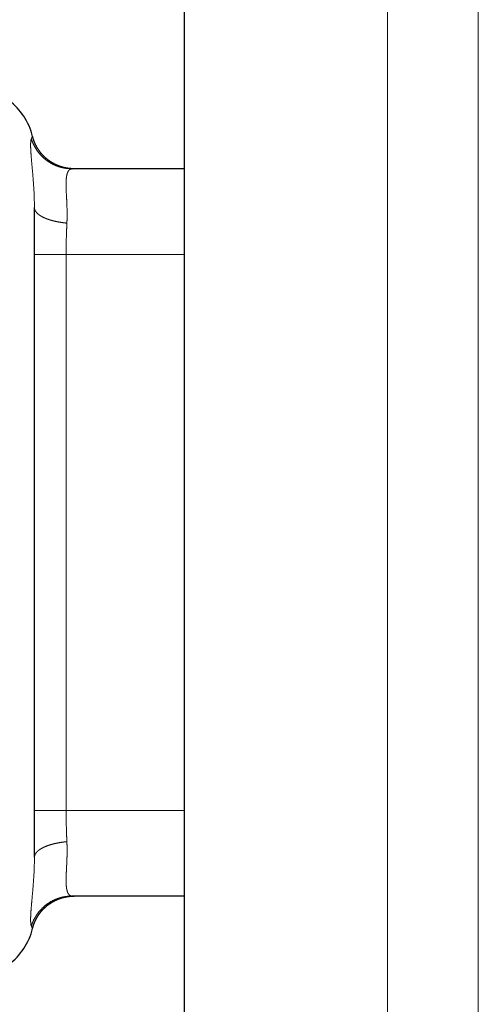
# Model space of a CAD drawing. Header units: millimetres. Extents: x 8 to 760, y 12 to 454.
# Tile 100 of 116: x 611 to 622, y 408 to 431. Entities that reach past the tile are written whole.
import ezdxf

# ---------------------------------------------------------------- set-up
doc = ezdxf.new("R2010")
doc.units = ezdxf.units.MM

msp = doc.modelspace()

# ---------------------------------------------------------------- linework, layer by layer
at = {"color": 7, "linetype": 'Continuous', "lineweight": 30}
for p, q in [((614.701, 454.496), (614.701, 420.687)), ((612.069, 427.996), (612.082, 427.996)), ((614.701, 427.996), (612.084, 427.996)), ((611.204, 411.902), (611.204, 427.09)), ((614.701, 420.687), (614.701, 384.496)), ((614.701, 410.996), (612.084, 410.996))]:
    msp.add_line(p, q, dxfattribs=at)
at = {"color": 8, "linetype": 'Continuous', "lineweight": 0}
for p, q in [((619.458, 454.496), (619.458, 384.496)), ((621.58, 453.618), (621.58, 385.375)), ((611.945, 412.996), (611.945, 425.996)), ((614.701, 425.996), (611.945, 425.996)), ((614.701, 412.996), (611.945, 412.996))]:
    msp.add_line(p, q, dxfattribs=at)
at = {"color": 7, "linetype": 'Continuous', "lineweight": 30}
for centre, start, end in [((609.704, 428.396), 13.7741, 53.1301), ((609.704, 410.596), 306.8699, 346.2293)]:
    msp.add_arc(centre, 1.5, start, end, dxfattribs=at)
at = {"color": 8, "linetype": 'Continuous', "lineweight": 0}
for points, knots in [([(611.204, 427.09), (611.204, 427.102), (611.204, 427.126), (611.203, 427.162), (611.203, 427.198), (611.202, 427.233), (611.201, 427.267), (611.2, 427.304), (611.199, 427.342), (611.197, 427.382), (611.196, 427.421), (611.194, 427.46), (611.192, 427.499), (611.189, 427.537), (611.187, 427.575), (611.185, 427.613), (611.182, 427.65), (611.179, 427.686), (611.177, 427.722), (611.174, 427.757), (611.171, 427.791), (611.168, 427.825), (611.165, 427.859), (611.163, 427.891), (611.16, 427.923), (611.157, 427.954), (611.154, 427.985), (611.152, 428.015), (611.149, 428.044), (611.146, 428.074), (611.144, 428.102), (611.141, 428.13), (611.139, 428.158), (611.136, 428.185), (611.134, 428.211), (611.132, 428.236), (611.13, 428.261), (611.128, 428.286), (611.126, 428.309), (611.125, 428.332), (611.123, 428.354), (611.122, 428.375), (611.12, 428.396), (611.119, 428.416), (611.118, 428.436), (611.117, 428.455), (611.116, 428.473), (611.116, 428.491), (611.115, 428.508), (611.115, 428.525), (611.115, 428.54), (611.115, 428.555), (611.115, 428.57), (611.115, 428.583), (611.116, 428.596), (611.116, 428.608), (611.117, 428.62), (611.118, 428.63), (611.119, 428.64), (611.12, 428.65), (611.121, 428.658), (611.123, 428.666), (611.124, 428.674), (611.126, 428.68), (611.128, 428.686), (611.13, 428.691), (611.131, 428.694), (611.132, 428.695)], [0, 0, 0, 0, 0.012787, 0.025574, 0.038361, 0.051147, 0.063934, 0.076723, 0.091796, 0.106872, 0.121951, 0.137033, 0.152428, 0.167828, 0.183233, 0.198645, 0.214064, 0.22949, 0.244924, 0.260332, 0.27575, 0.291178, 0.306615, 0.322063, 0.337247, 0.352441, 0.367647, 0.382865, 0.398407, 0.413963, 0.429533, 0.445117, 0.460717, 0.476332, 0.491962, 0.507576, 0.523206, 0.538853, 0.554518, 0.570201, 0.585622, 0.601061, 0.616519, 0.631996, 0.647808, 0.663641, 0.679495, 0.695371, 0.711268, 0.727187, 0.743128, 0.759057, 0.775009, 0.790985, 0.806984, 0.823007, 0.838767, 0.854551, 0.870359, 0.886191, 0.902371, 0.918577, 0.934809, 0.951067, 0.967351, 0.983662, 1, 1, 1, 1]), ([(611.132, 428.695), (611.135, 428.702), (611.143, 428.717), (611.15, 428.732), (611.156, 428.744), (611.159, 428.751), (611.161, 428.754), (611.16, 428.753), (611.16, 428.753)], [0, 0, 0, 0, 0.188923, 0.376805, 0.56388, 0.750388, 0.936571, 1, 1, 1, 1]), ([(612.084, 427.996), (612.079, 427.996), (612.07, 427.996), (612.056, 427.997), (612.042, 427.997), (612.028, 427.998), (612.014, 427.999), (612.001, 428), (611.987, 428.001), (611.973, 428.002), (611.96, 428.004), (611.946, 428.006), (611.932, 428.008), (611.918, 428.01), (611.905, 428.012), (611.891, 428.015), (611.877, 428.018), (611.864, 428.021), (611.85, 428.024), (611.837, 428.027), (611.823, 428.031), (611.81, 428.035), (611.796, 428.039), (611.783, 428.043), (611.769, 428.047), (611.755, 428.052), (611.741, 428.057), (611.726, 428.062), (611.712, 428.068), (611.698, 428.074), (611.685, 428.079), (611.672, 428.085), (611.66, 428.091), (611.647, 428.097), (611.635, 428.103), (611.622, 428.109), (611.61, 428.116), (611.597, 428.123), (611.583, 428.131), (611.57, 428.139), (611.557, 428.147), (611.544, 428.155), (611.531, 428.163), (611.518, 428.172), (611.506, 428.181), (611.493, 428.19), (611.481, 428.199), (611.469, 428.208), (611.457, 428.218), (611.446, 428.227), (611.434, 428.237), (611.424, 428.246), (611.413, 428.255), (611.403, 428.265), (611.393, 428.274), (611.383, 428.284), (611.373, 428.294), (611.363, 428.304), (611.353, 428.315), (611.342, 428.326), (611.332, 428.338), (611.322, 428.35), (611.312, 428.361), (611.303, 428.373), (611.293, 428.385), (611.284, 428.398), (611.275, 428.41), (611.266, 428.422), (611.257, 428.435), (611.249, 428.448), (611.241, 428.46), (611.233, 428.473), (611.225, 428.486), (611.217, 428.499), (611.21, 428.513), (611.202, 428.526), (611.195, 428.54), (611.189, 428.553), (611.182, 428.567), (611.176, 428.581), (611.17, 428.594), (611.164, 428.607), (611.159, 428.619), (611.154, 428.632), (611.149, 428.644), (611.145, 428.657), (611.14, 428.67), (611.136, 428.682), (611.133, 428.691), (611.132, 428.695)], [0, 0, 0, 0, 0.011015, 0.02203, 0.033045, 0.04406, 0.055075, 0.065893, 0.076711, 0.08753, 0.098348, 0.109386, 0.120425, 0.131464, 0.142502, 0.153541, 0.164579, 0.175618, 0.186656, 0.197695, 0.208733, 0.219771, 0.23081, 0.241848, 0.252887, 0.265029, 0.277171, 0.289313, 0.301456, 0.313598, 0.324637, 0.335675, 0.346714, 0.357753, 0.368792, 0.37983, 0.390869, 0.403012, 0.415155, 0.427297, 0.43944, 0.451583, 0.463726, 0.475869, 0.488012, 0.500155, 0.512298, 0.524224, 0.53615, 0.548076, 0.560002, 0.571041, 0.58208, 0.593118, 0.604157, 0.615196, 0.626235, 0.637274, 0.649416, 0.661559, 0.673701, 0.685844, 0.697986, 0.710128, 0.722271, 0.734413, 0.746555, 0.758697, 0.770623, 0.782548, 0.794474, 0.806399, 0.818541, 0.830684, 0.842826, 0.854968, 0.867111, 0.879036, 0.890962, 0.902888, 0.914814, 0.925462, 0.93611, 0.946758, 0.957406, 0.968055, 0.978703, 0.989352, 1, 1, 1, 1]), ([(611.963, 426.725), (611.963, 426.734), (611.964, 426.751), (611.965, 426.776), (611.966, 426.801), (611.967, 426.826), (611.967, 426.851), (611.967, 426.875), (611.968, 426.899), (611.968, 426.923), (611.968, 426.947), (611.967, 426.971), (611.967, 426.994), (611.967, 427.018), (611.966, 427.041), (611.966, 427.065), (611.965, 427.087), (611.964, 427.11), (611.963, 427.133), (611.963, 427.155), (611.962, 427.177), (611.961, 427.199), (611.96, 427.22), (611.959, 427.242), (611.958, 427.264), (611.957, 427.286), (611.955, 427.308), (611.954, 427.331), (611.953, 427.353), (611.952, 427.374), (611.951, 427.394), (611.95, 427.413), (611.949, 427.432), (611.948, 427.451), (611.948, 427.469), (611.947, 427.487), (611.946, 427.504), (611.946, 427.521), (611.945, 427.537), (611.945, 427.552), (611.944, 427.567), (611.944, 427.582), (611.944, 427.597), (611.944, 427.612), (611.944, 427.626), (611.944, 427.64), (611.944, 427.654), (611.944, 427.667), (611.944, 427.68), (611.944, 427.693), (611.945, 427.705), (611.945, 427.717), (611.946, 427.728), (611.947, 427.74), (611.948, 427.752), (611.949, 427.765), (611.95, 427.777), (611.951, 427.789), (611.953, 427.8), (611.954, 427.811), (611.956, 427.823), (611.958, 427.834), (611.96, 427.845), (611.963, 427.856), (611.965, 427.866), (611.968, 427.876), (611.971, 427.886), (611.974, 427.895), (611.977, 427.903), (611.981, 427.912), (611.984, 427.92), (611.988, 427.927), (611.992, 427.934), (611.995, 427.941), (612, 427.947), (612.004, 427.953), (612.008, 427.959), (612.013, 427.964), (612.018, 427.969), (612.022, 427.973), (612.027, 427.977), (612.032, 427.981), (612.038, 427.984), (612.043, 427.987), (612.049, 427.99), (612.056, 427.992), (612.062, 427.994), (612.067, 427.995), (612.069, 427.995)], [0, 0, 0, 0, 0.0114467, 0.0228824, 0.0343076, 0.0457227, 0.0571283, 0.0683213, 0.0795058, 0.0906822, 0.1018508, 0.1132397, 0.1246211, 0.1359953, 0.1473626, 0.1587232, 0.1700775, 0.1814256, 0.1927678, 0.2041044, 0.2154355, 0.2267615, 0.2380825, 0.2493989, 0.2607107, 0.273149, 0.2855824, 0.2980115, 0.3104366, 0.322858, 0.3341475, 0.3454345, 0.3567194, 0.3680027, 0.3792844, 0.3905651, 0.401845, 0.4121846, 0.4225241, 0.4328638, 0.4432039, 0.4535447, 0.4638866, 0.4742297, 0.4845743, 0.4949206, 0.505269, 0.5156197, 0.5259728, 0.5357368, 0.5455033, 0.5552726, 0.5650448, 0.57482, 0.5861344, 0.5974535, 0.6087776, 0.6201071, 0.6314423, 0.6427834, 0.6541308, 0.6666205, 0.6791183, 0.6916248, 0.7041401, 0.7166645, 0.7291982, 0.7417416, 0.7542947, 0.7668577, 0.7794307, 0.791789, 0.8041572, 0.8165352, 0.8289231, 0.8415463, 0.8541796, 0.866823, 0.8794764, 0.8921396, 0.9045862, 0.9170421, 0.9295071, 0.941981, 0.9568424, 0.9717161, 0.9866017, 1, 1, 1, 1]), ([(611.963, 426.725), (611.958, 426.726), (611.949, 426.727), (611.935, 426.728), (611.92, 426.73), (611.906, 426.731), (611.893, 426.733), (611.879, 426.735), (611.865, 426.737), (611.852, 426.738), (611.838, 426.74), (611.825, 426.742), (611.811, 426.745), (611.798, 426.747), (611.785, 426.749), (611.771, 426.751), (611.758, 426.754), (611.745, 426.756), (611.732, 426.759), (611.719, 426.761), (611.707, 426.764), (611.694, 426.767), (611.681, 426.77), (611.669, 426.773), (611.657, 426.776), (611.645, 426.778), (611.634, 426.781), (611.623, 426.784), (611.612, 426.787), (611.602, 426.79), (611.591, 426.793), (611.579, 426.797), (611.568, 426.8), (611.557, 426.804), (611.546, 426.807), (611.535, 426.811), (611.524, 426.815), (611.514, 426.818), (611.504, 426.822), (611.494, 426.825), (611.485, 426.829), (611.475, 426.833), (611.466, 426.836), (611.457, 426.84), (611.448, 426.844), (611.44, 426.848), (611.431, 426.852), (611.423, 426.856), (611.414, 426.86), (611.406, 426.863), (611.399, 426.867), (611.391, 426.871), (611.384, 426.875), (611.377, 426.879), (611.369, 426.883), (611.362, 426.888), (611.354, 426.892), (611.346, 426.897), (611.339, 426.902), (611.331, 426.906), (611.324, 426.911), (611.318, 426.916), (611.311, 426.921), (611.305, 426.925), (611.3, 426.93), (611.294, 426.934), (611.288, 426.939), (611.283, 426.943), (611.278, 426.948), (611.273, 426.953), (611.268, 426.958), (611.263, 426.962), (611.259, 426.967), (611.255, 426.972), (611.251, 426.976), (611.247, 426.981), (611.243, 426.985), (611.24, 426.99), (611.237, 426.995), (611.233, 426.999), (611.23, 427.004), (611.227, 427.009), (611.224, 427.014), (611.222, 427.019), (611.219, 427.024), (611.217, 427.029), (611.215, 427.034), (611.213, 427.038), (611.212, 427.043), (611.21, 427.048), (611.209, 427.053), (611.207, 427.058), (611.206, 427.064), (611.206, 427.067), (611.205, 427.069)], [0, 0, 0, 0, 0.011505, 0.02301, 0.034516, 0.046021, 0.057526, 0.068825, 0.080125, 0.091424, 0.102724, 0.114253, 0.125783, 0.137313, 0.148842, 0.160372, 0.171901, 0.183431, 0.19496, 0.20649, 0.218019, 0.229548, 0.241078, 0.252607, 0.264137, 0.274705, 0.285274, 0.295842, 0.306411, 0.31698, 0.327549, 0.339078, 0.350608, 0.362138, 0.373668, 0.385197, 0.396727, 0.408257, 0.418826, 0.429395, 0.439965, 0.450534, 0.461103, 0.471673, 0.482242, 0.492811, 0.503381, 0.51395, 0.524519, 0.535089, 0.545054, 0.55502, 0.564985, 0.57495, 0.584916, 0.596446, 0.607976, 0.619506, 0.631036, 0.642566, 0.654096, 0.665626, 0.676195, 0.686764, 0.697333, 0.707901, 0.71847, 0.729039, 0.739608, 0.750176, 0.760745, 0.771314, 0.781882, 0.792451, 0.802416, 0.81238, 0.822345, 0.83231, 0.842274, 0.852843, 0.863412, 0.87398, 0.884549, 0.895118, 0.905687, 0.915652, 0.925617, 0.935582, 0.945547, 0.955512, 0.966634, 0.977756, 0.988878, 1, 1, 1, 1]), ([(611.945, 425.996), (611.945, 426.005), (611.945, 426.022), (611.945, 426.049), (611.945, 426.075), (611.945, 426.101), (611.946, 426.127), (611.946, 426.153), (611.946, 426.179), (611.946, 426.205), (611.947, 426.23), (611.947, 426.256), (611.948, 426.282), (611.948, 426.308), (611.949, 426.334), (611.949, 426.36), (611.95, 426.386), (611.951, 426.412), (611.951, 426.437), (611.952, 426.463), (611.953, 426.489), (611.954, 426.514), (611.955, 426.539), (611.956, 426.564), (611.957, 426.59), (611.958, 426.617), (611.959, 426.644), (611.96, 426.672), (611.961, 426.699), (611.962, 426.717), (611.963, 426.725)], [0, 0, 0, 0, 0.035069, 0.070139, 0.10521, 0.140282, 0.175357, 0.209808, 0.244261, 0.278718, 0.313178, 0.348345, 0.383516, 0.418692, 0.453873, 0.489059, 0.52425, 0.559447, 0.59465, 0.62986, 0.665075, 0.700298, 0.735528, 0.770765, 0.806009, 0.844787, 0.883575, 0.922372, 0.961181, 1, 1, 1, 1]), ([(611.945, 425.996), (611.94, 425.996), (611.931, 425.996), (611.917, 425.996), (611.903, 425.996), (611.889, 425.996), (611.875, 425.996), (611.861, 425.996), (611.848, 425.996), (611.835, 425.996), (611.822, 425.996), (611.81, 425.996), (611.798, 425.996), (611.785, 425.996), (611.773, 425.996), (611.761, 425.996), (611.749, 425.996), (611.737, 425.996), (611.725, 425.996), (611.714, 425.996), (611.702, 425.996), (611.691, 425.996), (611.68, 425.996), (611.669, 425.996), (611.659, 425.996), (611.648, 425.996), (611.636, 425.996), (611.624, 425.996), (611.612, 425.996), (611.6, 425.996), (611.589, 425.996), (611.577, 425.996), (611.566, 425.996), (611.556, 425.996), (611.545, 425.996), (611.535, 425.996), (611.525, 425.996), (611.516, 425.996), (611.506, 425.996), (611.496, 425.996), (611.487, 425.996), (611.478, 425.996), (611.469, 425.996), (611.459, 425.996), (611.451, 425.996), (611.442, 425.996), (611.434, 425.996), (611.426, 425.996), (611.418, 425.996), (611.41, 425.996), (611.402, 425.996), (611.393, 425.996), (611.384, 425.996), (611.376, 425.996), (611.368, 425.996), (611.36, 425.996), (611.352, 425.996), (611.345, 425.996), (611.338, 425.996), (611.332, 425.996), (611.325, 425.996), (611.319, 425.996), (611.313, 425.996), (611.307, 425.996), (611.301, 425.996), (611.295, 425.996), (611.29, 425.996), (611.284, 425.996), (611.279, 425.996), (611.274, 425.996), (611.27, 425.996), (611.265, 425.996), (611.261, 425.996), (611.257, 425.996), (611.252, 425.996), (611.248, 425.996), (611.244, 425.996), (611.24, 425.996), (611.236, 425.996), (611.232, 425.996), (611.229, 425.996), (611.226, 425.996), (611.223, 425.996), (611.221, 425.996), (611.218, 425.996), (611.216, 425.996), (611.214, 425.996), (611.212, 425.996), (611.211, 425.996), (611.209, 425.996), (611.208, 425.996), (611.207, 425.996), (611.206, 425.996), (611.205, 425.996), (611.204, 425.996), (611.204, 425.996), (611.204, 425.996), (611.204, 425.996), (611.204, 425.996)], [0, 0, 0, 0, 0.0112, 0.0224, 0.0336, 0.0447999, 0.0559999, 0.0671999, 0.0783999, 0.0886666, 0.0989332, 0.1091999, 0.1194666, 0.1297333, 0.1399999, 0.1502666, 0.1605333, 0.1707999, 0.1810666, 0.1913333, 0.2015999, 0.21128, 0.22096, 0.23064, 0.24032, 0.25, 0.2612, 0.2724, 0.2836, 0.2947999, 0.3059999, 0.3171999, 0.3283999, 0.3386666, 0.3489332, 0.3591999, 0.3694666, 0.3797333, 0.3899999, 0.4002666, 0.4105333, 0.4207999, 0.4310666, 0.4413333, 0.4515999, 0.46128, 0.47096, 0.48064, 0.49032, 0.5, 0.5112, 0.5224, 0.5336, 0.5447999, 0.5559999, 0.5671999, 0.5783999, 0.5886666, 0.5989332, 0.6091999, 0.6194666, 0.6297333, 0.6399999, 0.6502666, 0.6605333, 0.6707999, 0.6810666, 0.6913333, 0.7015999, 0.71128, 0.72096, 0.73064, 0.74032, 0.75, 0.7612, 0.7724, 0.7836, 0.7947999, 0.8059999, 0.8171999, 0.8283999, 0.8386666, 0.8489332, 0.8591999, 0.8694666, 0.8797333, 0.8899999, 0.9002666, 0.9105333, 0.9207999, 0.9310666, 0.9413333, 0.9515999, 0.96128, 0.97096, 0.98064, 0.99032, 1, 1, 1, 1]), ([(611.945, 412.996), (611.94, 412.996), (611.931, 412.996), (611.917, 412.996), (611.903, 412.996), (611.889, 412.996), (611.875, 412.996), (611.861, 412.996), (611.848, 412.996), (611.835, 412.996), (611.822, 412.996), (611.81, 412.996), (611.798, 412.996), (611.785, 412.996), (611.773, 412.996), (611.761, 412.996), (611.749, 412.996), (611.737, 412.996), (611.725, 412.996), (611.714, 412.996), (611.702, 412.996), (611.691, 412.996), (611.68, 412.996), (611.669, 412.996), (611.659, 412.996), (611.648, 412.996), (611.636, 412.996), (611.624, 412.996), (611.612, 412.996), (611.6, 412.996), (611.589, 412.996), (611.577, 412.996), (611.566, 412.996), (611.556, 412.996), (611.545, 412.996), (611.535, 412.996), (611.525, 412.996), (611.516, 412.996), (611.506, 412.996), (611.496, 412.996), (611.487, 412.996), (611.478, 412.996), (611.469, 412.996), (611.459, 412.996), (611.451, 412.996), (611.442, 412.996), (611.434, 412.996), (611.426, 412.996), (611.418, 412.996), (611.41, 412.996), (611.402, 412.996), (611.393, 412.996), (611.384, 412.996), (611.376, 412.996), (611.368, 412.996), (611.36, 412.996), (611.352, 412.996), (611.345, 412.996), (611.338, 412.996), (611.332, 412.996), (611.325, 412.996), (611.319, 412.996), (611.313, 412.996), (611.307, 412.996), (611.301, 412.996), (611.295, 412.996), (611.29, 412.996), (611.284, 412.996), (611.279, 412.996), (611.274, 412.996), (611.27, 412.996), (611.265, 412.996), (611.261, 412.996), (611.257, 412.996), (611.252, 412.996), (611.248, 412.996), (611.244, 412.996), (611.24, 412.996), (611.236, 412.996), (611.232, 412.996), (611.229, 412.996), (611.226, 412.996), (611.223, 412.996), (611.221, 412.996), (611.218, 412.996), (611.216, 412.996), (611.214, 412.996), (611.212, 412.996), (611.211, 412.996), (611.209, 412.996), (611.208, 412.996), (611.207, 412.996), (611.206, 412.996), (611.205, 412.996), (611.204, 412.996), (611.204, 412.996), (611.204, 412.996), (611.204, 412.996), (611.204, 412.996)], [0, 0, 0, 0, 0.0112, 0.0224, 0.0336, 0.0447999, 0.0559999, 0.0671999, 0.0783999, 0.0886666, 0.0989332, 0.1091999, 0.1194666, 0.1297333, 0.1399999, 0.1502666, 0.1605333, 0.1707999, 0.1810666, 0.1913333, 0.2015999, 0.21128, 0.22096, 0.23064, 0.24032, 0.25, 0.2612, 0.2724, 0.2836, 0.2947999, 0.3059999, 0.3171999, 0.3283999, 0.3386666, 0.3489332, 0.3591999, 0.3694666, 0.3797333, 0.3899999, 0.4002666, 0.4105333, 0.4207999, 0.4310666, 0.4413333, 0.4515999, 0.46128, 0.47096, 0.48064, 0.49032, 0.5, 0.5112, 0.5224, 0.5336, 0.5447999, 0.5559999, 0.5671999, 0.5783999, 0.5886666, 0.5989332, 0.6091999, 0.6194666, 0.6297333, 0.6399999, 0.6502666, 0.6605333, 0.6707999, 0.6810666, 0.6913333, 0.7015999, 0.71128, 0.72096, 0.73064, 0.74032, 0.75, 0.7612, 0.7724, 0.7836, 0.7947999, 0.8059999, 0.8171999, 0.8283999, 0.8386666, 0.8489332, 0.8591999, 0.8694666, 0.8797333, 0.8899999, 0.9002666, 0.9105333, 0.9207999, 0.9310666, 0.9413333, 0.9515999, 0.96128, 0.97096, 0.98064, 0.99032, 1, 1, 1, 1]), ([(611.963, 412.267), (611.962, 412.275), (611.962, 412.291), (611.96, 412.316), (611.959, 412.34), (611.958, 412.365), (611.957, 412.39), (611.956, 412.415), (611.955, 412.439), (611.954, 412.464), (611.953, 412.489), (611.953, 412.514), (611.952, 412.54), (611.951, 412.565), (611.95, 412.591), (611.95, 412.617), (611.949, 412.643), (611.948, 412.669), (611.948, 412.695), (611.947, 412.721), (611.947, 412.747), (611.947, 412.773), (611.946, 412.799), (611.946, 412.825), (611.946, 412.851), (611.945, 412.876), (611.945, 412.9), (611.945, 412.924), (611.945, 412.948), (611.945, 412.972), (611.945, 412.988), (611.945, 412.996)], [0, 0, 0, 0, 0.035215, 0.07042, 0.105617, 0.140805, 0.175984, 0.210526, 0.245061, 0.279589, 0.314109, 0.349326, 0.384536, 0.41974, 0.454938, 0.49013, 0.525316, 0.560497, 0.595674, 0.630846, 0.666014, 0.701179, 0.736341, 0.7715, 0.806657, 0.838883, 0.871108, 0.903331, 0.935554, 0.967777, 1, 1, 1, 1]), ([(611.963, 412.267), (611.958, 412.267), (611.949, 412.266), (611.935, 412.264), (611.92, 412.263), (611.906, 412.261), (611.893, 412.259), (611.879, 412.258), (611.865, 412.256), (611.852, 412.254), (611.838, 412.252), (611.825, 412.25), (611.811, 412.248), (611.798, 412.246), (611.785, 412.243), (611.771, 412.241), (611.758, 412.239), (611.745, 412.236), (611.732, 412.234), (611.719, 412.231), (611.707, 412.228), (611.694, 412.226), (611.681, 412.223), (611.669, 412.22), (611.657, 412.217), (611.645, 412.214), (611.634, 412.211), (611.623, 412.208), (611.612, 412.205), (611.602, 412.202), (611.591, 412.199), (611.579, 412.196), (611.568, 412.192), (611.557, 412.189), (611.546, 412.185), (611.535, 412.182), (611.524, 412.178), (611.514, 412.174), (611.504, 412.171), (611.494, 412.167), (611.485, 412.163), (611.475, 412.16), (611.466, 412.156), (611.457, 412.152), (611.448, 412.149), (611.44, 412.145), (611.431, 412.141), (611.423, 412.137), (611.414, 412.133), (611.406, 412.129), (611.399, 412.125), (611.391, 412.121), (611.384, 412.117), (611.377, 412.113), (611.369, 412.109), (611.362, 412.105), (611.354, 412.1), (611.346, 412.096), (611.339, 412.091), (611.331, 412.086), (611.324, 412.081), (611.318, 412.076), (611.311, 412.072), (611.305, 412.067), (611.3, 412.063), (611.294, 412.058), (611.288, 412.054), (611.283, 412.049), (611.278, 412.044), (611.273, 412.04), (611.268, 412.035), (611.263, 412.03), (611.259, 412.025), (611.255, 412.021), (611.251, 412.016), (611.247, 412.012), (611.243, 412.007), (611.24, 412.002), (611.237, 411.998), (611.233, 411.993), (611.23, 411.988), (611.227, 411.983), (611.224, 411.978), (611.222, 411.973), (611.219, 411.968), (611.217, 411.964), (611.215, 411.959), (611.213, 411.954), (611.212, 411.949), (611.21, 411.945), (611.209, 411.939), (611.207, 411.934), (611.206, 411.929), (611.205, 411.924), (611.205, 411.918), (611.204, 411.913), (611.204, 411.908), (611.204, 411.904), (611.204, 411.902)], [0, 0, 0, 0, 0.011015, 0.02203, 0.033046, 0.044061, 0.055076, 0.065894, 0.076712, 0.08753, 0.098348, 0.109387, 0.120426, 0.131464, 0.142503, 0.153541, 0.16458, 0.175618, 0.186656, 0.197695, 0.208733, 0.219771, 0.230809, 0.241848, 0.252886, 0.263004, 0.273123, 0.283241, 0.29336, 0.303479, 0.313597, 0.324636, 0.335674, 0.346713, 0.357752, 0.36879, 0.379829, 0.390868, 0.400987, 0.411106, 0.421225, 0.431344, 0.441463, 0.451582, 0.461701, 0.471821, 0.48194, 0.492059, 0.502178, 0.512297, 0.521838, 0.531379, 0.54092, 0.550461, 0.560002, 0.571041, 0.58208, 0.593119, 0.604158, 0.615197, 0.626235, 0.637274, 0.647393, 0.657512, 0.66763, 0.677749, 0.687868, 0.697986, 0.708105, 0.718223, 0.728342, 0.73846, 0.748579, 0.758697, 0.768238, 0.777778, 0.787318, 0.796858, 0.806399, 0.816517, 0.826636, 0.836754, 0.846873, 0.856991, 0.86711, 0.87665, 0.886191, 0.895732, 0.905272, 0.914813, 0.925461, 0.936109, 0.946758, 0.957406, 0.968054, 0.978703, 0.989351, 1, 1, 1, 1]), ([(612.084, 410.996), (612.082, 410.996), (612.077, 410.996), (612.071, 410.997), (612.065, 410.998), (612.06, 410.999), (612.054, 411.001), (612.048, 411.003), (612.043, 411.006), (612.038, 411.009), (612.032, 411.012), (612.027, 411.016), (612.022, 411.02), (612.017, 411.025), (612.012, 411.029), (612.008, 411.035), (612.003, 411.04), (611.999, 411.046), (611.995, 411.052), (611.992, 411.058), (611.988, 411.065), (611.985, 411.071), (611.982, 411.078), (611.979, 411.085), (611.976, 411.092), (611.974, 411.099), (611.971, 411.107), (611.969, 411.114), (611.967, 411.122), (611.964, 411.13), (611.962, 411.139), (611.96, 411.148), (611.959, 411.158), (611.957, 411.167), (611.955, 411.177), (611.954, 411.187), (611.952, 411.198), (611.951, 411.209), (611.95, 411.22), (611.949, 411.231), (611.948, 411.243), (611.947, 411.255), (611.946, 411.267), (611.945, 411.279), (611.945, 411.291), (611.944, 411.303), (611.944, 411.315), (611.944, 411.328), (611.944, 411.341), (611.944, 411.354), (611.944, 411.367), (611.944, 411.381), (611.944, 411.396), (611.944, 411.41), (611.945, 411.425), (611.945, 411.441), (611.945, 411.457), (611.946, 411.474), (611.947, 411.491), (611.947, 411.509), (611.948, 411.527), (611.949, 411.546), (611.95, 411.565), (611.951, 411.585), (611.952, 411.605), (611.953, 411.626), (611.954, 411.647), (611.955, 411.665), (611.955, 411.68), (611.956, 411.691), (611.956, 411.703), (611.957, 411.715), (611.958, 411.726), (611.958, 411.736), (611.959, 411.745), (611.959, 411.754), (611.96, 411.765), (611.96, 411.777), (611.961, 411.791), (611.961, 411.806), (611.962, 411.821), (611.963, 411.836), (611.963, 411.852), (611.964, 411.868), (611.964, 411.886), (611.965, 411.905), (611.966, 411.924), (611.966, 411.944), (611.967, 411.966), (611.967, 411.986), (611.967, 412.005), (611.967, 412.022), (611.967, 412.039), (611.968, 412.055), (611.968, 412.072), (611.968, 412.09), (611.967, 412.112), (611.967, 412.135), (611.967, 412.159), (611.966, 412.182), (611.965, 412.204), (611.965, 412.226), (611.964, 412.247), (611.963, 412.26), (611.963, 412.267)], [0, 0, 0, 0, 0.01274, 0.025348, 0.037822, 0.050163, 0.062372, 0.074449, 0.086393, 0.099378, 0.112205, 0.124871, 0.137379, 0.149728, 0.161918, 0.173949, 0.185823, 0.197539, 0.209098, 0.220297, 0.231345, 0.242242, 0.252989, 0.262889, 0.272775, 0.28265, 0.292512, 0.302362, 0.3122, 0.322026, 0.331842, 0.342113, 0.352373, 0.362622, 0.372859, 0.383086, 0.393303, 0.403509, 0.413706, 0.423894, 0.434073, 0.444243, 0.454405, 0.463979, 0.473546, 0.483107, 0.492662, 0.50221, 0.511609, 0.521143, 0.530811, 0.540615, 0.550554, 0.560447, 0.570472, 0.580629, 0.590917, 0.601551, 0.612322, 0.623231, 0.634278, 0.645463, 0.656787, 0.668249, 0.679616, 0.691117, 0.702751, 0.714518, 0.720736, 0.72699, 0.733281, 0.739608, 0.745973, 0.750953, 0.755056, 0.759853, 0.765342, 0.771525, 0.7784, 0.785969, 0.794231, 0.801431, 0.809085, 0.817194, 0.825758, 0.834776, 0.844076, 0.853815, 0.863992, 0.874608, 0.882637, 0.890504, 0.898208, 0.905749, 0.913127, 0.920342, 0.931352, 0.94196, 0.952166, 0.962655, 0.972683, 0.98225, 0.991355, 1, 1, 1, 1]), ([(611.132, 410.297), (611.131, 410.299), (611.13, 410.301), (611.128, 410.306), (611.126, 410.312), (611.124, 410.319), (611.123, 410.326), (611.121, 410.334), (611.12, 410.342), (611.119, 410.352), (611.118, 410.362), (611.117, 410.372), (611.116, 410.384), (611.116, 410.396), (611.115, 410.409), (611.115, 410.423), (611.115, 410.437), (611.115, 410.452), (611.115, 410.468), (611.115, 410.484), (611.116, 410.501), (611.116, 410.519), (611.117, 410.537), (611.118, 410.556), (611.119, 410.575), (611.12, 410.595), (611.121, 410.616), (611.123, 410.638), (611.124, 410.66), (611.126, 410.683), (611.128, 410.707), (611.13, 410.731), (611.132, 410.756), (611.134, 410.782), (611.136, 410.808), (611.139, 410.834), (611.141, 410.862), (611.144, 410.89), (611.146, 410.918), (611.149, 410.947), (611.152, 410.976), (611.154, 411.006), (611.157, 411.037), (611.16, 411.068), (611.163, 411.101), (611.165, 411.134), (611.168, 411.167), (611.171, 411.201), (611.174, 411.236), (611.177, 411.271), (611.179, 411.307), (611.182, 411.343), (611.185, 411.38), (611.187, 411.417), (611.189, 411.454), (611.192, 411.492), (611.194, 411.531), (611.196, 411.569), (611.197, 411.607), (611.199, 411.644), (611.2, 411.68), (611.201, 411.716), (611.202, 411.752), (611.203, 411.789), (611.203, 411.827), (611.204, 411.864), (611.204, 411.89), (611.204, 411.902)], [0, 0, 0, 0, 0.016302, 0.032578, 0.048827, 0.06505, 0.081246, 0.097129, 0.112986, 0.12882, 0.144629, 0.160736, 0.176818, 0.192876, 0.208911, 0.224921, 0.240908, 0.256872, 0.272779, 0.288663, 0.304526, 0.320367, 0.336186, 0.351703, 0.3672, 0.382678, 0.398137, 0.413892, 0.429628, 0.445345, 0.461045, 0.476726, 0.492391, 0.508038, 0.523635, 0.539216, 0.554781, 0.570332, 0.585868, 0.601112, 0.616344, 0.631563, 0.64677, 0.662275, 0.677768, 0.69325, 0.708722, 0.724183, 0.739634, 0.755077, 0.770477, 0.785869, 0.801254, 0.816633, 0.832004, 0.847096, 0.862183, 0.877266, 0.892345, 0.905806, 0.919265, 0.932722, 0.946178, 0.959633, 0.973089, 0.986544, 1, 1, 1, 1]), ([(612.084, 410.996), (612.079, 410.996), (612.07, 410.996), (612.056, 410.996), (612.042, 410.995), (612.028, 410.995), (612.014, 410.994), (612.001, 410.993), (611.987, 410.992), (611.973, 410.99), (611.96, 410.989), (611.946, 410.987), (611.932, 410.985), (611.918, 410.982), (611.905, 410.98), (611.891, 410.977), (611.877, 410.975), (611.864, 410.972), (611.85, 410.968), (611.837, 410.965), (611.823, 410.962), (611.81, 410.958), (611.796, 410.954), (611.783, 410.95), (611.769, 410.945), (611.755, 410.941), (611.741, 410.935), (611.726, 410.93), (611.712, 410.924), (611.698, 410.919), (611.685, 410.913), (611.672, 410.907), (611.66, 410.902), (611.647, 410.896), (611.635, 410.889), (611.622, 410.883), (611.61, 410.876), (611.597, 410.869), (611.583, 410.861), (611.57, 410.854), (611.557, 410.846), (611.544, 410.837), (611.531, 410.829), (611.518, 410.82), (611.506, 410.812), (611.493, 410.803), (611.481, 410.793), (611.469, 410.784), (611.457, 410.775), (611.446, 410.765), (611.434, 410.756), (611.424, 410.746), (611.413, 410.737), (611.403, 410.728), (611.393, 410.718), (611.383, 410.708), (611.373, 410.698), (611.363, 410.688), (611.353, 410.677), (611.342, 410.666), (611.332, 410.654), (611.322, 410.643), (611.312, 410.631), (611.303, 410.619), (611.293, 410.607), (611.284, 410.595), (611.275, 410.582), (611.266, 410.57), (611.257, 410.557), (611.249, 410.545), (611.241, 410.532), (611.233, 410.519), (611.225, 410.506), (611.217, 410.493), (611.21, 410.48), (611.202, 410.466), (611.195, 410.453), (611.189, 410.439), (611.182, 410.425), (611.176, 410.412), (611.17, 410.399), (611.164, 410.386), (611.159, 410.373), (611.154, 410.361), (611.149, 410.348), (611.145, 410.336), (611.14, 410.323), (611.136, 410.31), (611.133, 410.301), (611.132, 410.297)], [0, 0, 0, 0, 0.011015, 0.02203, 0.033045, 0.04406, 0.055075, 0.065893, 0.076711, 0.087529, 0.098347, 0.109386, 0.120425, 0.131464, 0.142502, 0.153541, 0.164579, 0.175618, 0.186656, 0.197694, 0.208733, 0.219771, 0.23081, 0.241848, 0.252886, 0.265029, 0.277171, 0.289313, 0.301456, 0.313598, 0.324637, 0.335675, 0.346714, 0.357753, 0.368791, 0.37983, 0.390869, 0.403012, 0.415154, 0.427297, 0.43944, 0.451583, 0.463726, 0.475869, 0.488011, 0.500154, 0.512297, 0.524223, 0.536149, 0.548075, 0.560001, 0.57104, 0.582079, 0.593118, 0.604157, 0.615196, 0.626235, 0.637273, 0.649416, 0.661559, 0.673701, 0.685843, 0.697986, 0.710128, 0.72227, 0.734413, 0.746555, 0.758697, 0.770623, 0.782548, 0.794473, 0.806399, 0.818541, 0.830683, 0.842826, 0.854968, 0.867111, 0.879036, 0.890962, 0.902888, 0.914813, 0.925462, 0.93611, 0.946758, 0.957406, 0.968055, 0.978703, 0.989352, 1, 1, 1, 1]), ([(611.16, 410.239), (611.16, 410.239), (611.16, 410.239), (611.159, 410.243), (611.155, 410.251), (611.15, 410.262), (611.142, 410.277), (611.135, 410.29), (611.132, 410.297)], [0, 0, 0, 0, 0.116136, 0.291797, 0.467813, 0.644385, 0.821715, 1, 1, 1, 1])]:
    msp.add_open_spline(points, degree=3, knots=knots, dxfattribs=at)
at = {"color": 7, "linetype": 'Continuous', "lineweight": 30}
for points, knots in [([(612.131, 427.996), (612.126, 427.996), (612.118, 427.996), (612.105, 427.997), (612.093, 427.997), (612.081, 427.997), (612.069, 427.998), (612.057, 427.999), (612.044, 428), (612.031, 428.001), (612.019, 428.002), (612.007, 428.004), (611.995, 428.005), (611.984, 428.007), (611.972, 428.009), (611.96, 428.011), (611.948, 428.013), (611.936, 428.015), (611.924, 428.018), (611.912, 428.02), (611.9, 428.023), (611.888, 428.026), (611.876, 428.029), (611.864, 428.033), (611.851, 428.036), (611.839, 428.04), (611.827, 428.043), (611.815, 428.047), (611.803, 428.051), (611.791, 428.056), (611.779, 428.06), (611.766, 428.065), (611.754, 428.07), (611.741, 428.075), (611.729, 428.081), (611.716, 428.086), (611.704, 428.092), (611.691, 428.098), (611.679, 428.104), (611.667, 428.11), (611.655, 428.116), (611.645, 428.122), (611.634, 428.128), (611.623, 428.135), (611.612, 428.141), (611.601, 428.148), (611.59, 428.155), (611.58, 428.162), (611.569, 428.169), (611.559, 428.176), (611.549, 428.183), (611.539, 428.19), (611.529, 428.197), (611.519, 428.205), (611.509, 428.213), (611.499, 428.221), (611.488, 428.23), (611.478, 428.238), (611.468, 428.247), (611.458, 428.256), (611.448, 428.266), (611.438, 428.275), (611.428, 428.285), (611.419, 428.294), (611.41, 428.303), (611.401, 428.313), (611.392, 428.323), (611.383, 428.333), (611.374, 428.343), (611.365, 428.353), (611.356, 428.363), (611.348, 428.374), (611.339, 428.385), (611.331, 428.396), (611.323, 428.407), (611.315, 428.418), (611.307, 428.429), (611.3, 428.44), (611.293, 428.451), (611.286, 428.461), (611.279, 428.472), (611.272, 428.483), (611.266, 428.495), (611.259, 428.506), (611.253, 428.517), (611.247, 428.529), (611.241, 428.54), (611.235, 428.552), (611.229, 428.563), (611.224, 428.575), (611.218, 428.587), (611.213, 428.598), (611.208, 428.61), (611.204, 428.621), (611.199, 428.633), (611.194, 428.645), (611.19, 428.657), (611.186, 428.669), (611.182, 428.681), (611.178, 428.694), (611.174, 428.706), (611.17, 428.718), (611.166, 428.731), (611.163, 428.743), (611.161, 428.752), (611.16, 428.756)], [0, 0, 0, 0, 0.00972, 0.019238, 0.028553, 0.037667, 0.046578, 0.055288, 0.065295, 0.075023, 0.084472, 0.093861, 0.102393, 0.111065, 0.119878, 0.12883, 0.137924, 0.147157, 0.156531, 0.166045, 0.175216, 0.184514, 0.193938, 0.20349, 0.213168, 0.222972, 0.232333, 0.241806, 0.251392, 0.261091, 0.270902, 0.280826, 0.290863, 0.301012, 0.311274, 0.321649, 0.331948, 0.342394, 0.353053, 0.363925, 0.372887, 0.38199, 0.391233, 0.400615, 0.410138, 0.419801, 0.429605, 0.439548, 0.448596, 0.457758, 0.467032, 0.476419, 0.485919, 0.495532, 0.505259, 0.515098, 0.52505, 0.535115, 0.545294, 0.555585, 0.565989, 0.576506, 0.586246, 0.596081, 0.60601, 0.616035, 0.626155, 0.636369, 0.646387, 0.656495, 0.666693, 0.67698, 0.687357, 0.697636, 0.708001, 0.718453, 0.728992, 0.738474, 0.748025, 0.757645, 0.767335, 0.777093, 0.78692, 0.796816, 0.806781, 0.816315, 0.825911, 0.835569, 0.84529, 0.855073, 0.864918, 0.874258, 0.883653, 0.893104, 0.90261, 0.912172, 0.921789, 0.931461, 0.941189, 0.950972, 0.960811, 0.970528, 0.980299, 0.990123, 1, 1, 1, 1]), ([(612.069, 427.995), (612.069, 427.995), (612.072, 427.996), (612.077, 427.996), (612.081, 427.996), (612.084, 427.996)], [0, 0, 0, 0, 0.047852, 0.523744, 1, 1, 1, 1]), ([(611.205, 427.069), (611.205, 427.071), (611.205, 427.074), (611.204, 427.079), (611.204, 427.085), (611.204, 427.088), (611.204, 427.09)], [0, 0, 0, 0, 0.249999, 0.499998, 0.749999, 1, 1, 1, 1]), ([(611.16, 410.236), (611.161, 410.241), (611.163, 410.25), (611.167, 410.263), (611.171, 410.276), (611.174, 410.289), (611.178, 410.301), (611.182, 410.314), (611.187, 410.326), (611.191, 410.337), (611.195, 410.349), (611.199, 410.36), (611.204, 410.371), (611.209, 410.383), (611.214, 410.395), (611.219, 410.407), (611.224, 410.419), (611.23, 410.43), (611.235, 410.442), (611.241, 410.453), (611.247, 410.464), (611.253, 410.476), (611.26, 410.488), (611.267, 410.5), (611.274, 410.511), (611.281, 410.523), (611.287, 410.534), (611.294, 410.544), (611.301, 410.555), (611.308, 410.565), (611.316, 410.575), (611.323, 410.585), (611.33, 410.595), (611.337, 410.605), (611.345, 410.614), (611.352, 410.623), (611.359, 410.633), (611.367, 410.642), (611.375, 410.652), (611.384, 410.661), (611.392, 410.67), (611.4, 410.678), (611.408, 410.687), (611.416, 410.695), (611.423, 410.703), (611.432, 410.711), (611.44, 410.719), (611.449, 410.728), (611.458, 410.736), (611.467, 410.744), (611.476, 410.752), (611.485, 410.76), (611.495, 410.768), (611.505, 410.776), (611.516, 410.785), (611.527, 410.793), (611.538, 410.801), (611.548, 410.809), (611.56, 410.817), (611.571, 410.825), (611.582, 410.832), (611.594, 410.84), (611.607, 410.848), (611.62, 410.856), (611.633, 410.863), (611.646, 410.871), (611.659, 410.878), (611.672, 410.885), (611.685, 410.891), (611.697, 410.897), (611.711, 410.904), (611.724, 410.91), (611.737, 410.915), (611.751, 410.921), (611.764, 410.927), (611.778, 410.932), (611.792, 410.937), (611.806, 410.942), (611.82, 410.947), (611.834, 410.951), (611.847, 410.955), (611.861, 410.959), (611.874, 410.963), (611.887, 410.966), (611.901, 410.969), (611.914, 410.972), (611.927, 410.975), (611.94, 410.978), (611.954, 410.981), (611.968, 410.983), (611.982, 410.985), (611.996, 410.987), (612.01, 410.989), (612.024, 410.991), (612.038, 410.992), (612.052, 410.993), (612.065, 410.994), (612.079, 410.995), (612.092, 410.995), (612.105, 410.996), (612.117, 410.996), (612.126, 410.996), (612.129, 410.996)], [0, 0, 0, 0, 0.010379, 0.020673, 0.030883, 0.041008, 0.051049, 0.061005, 0.070315, 0.07955, 0.088709, 0.097793, 0.106803, 0.116769, 0.126641, 0.13642, 0.146105, 0.155697, 0.165195, 0.1746, 0.183911, 0.194414, 0.204796, 0.215057, 0.225195, 0.235212, 0.244932, 0.254535, 0.26402, 0.273387, 0.282825, 0.292141, 0.301335, 0.310406, 0.319356, 0.328183, 0.336888, 0.346472, 0.355903, 0.365182, 0.374308, 0.383282, 0.391947, 0.400464, 0.408835, 0.417058, 0.426656, 0.436045, 0.445226, 0.454198, 0.462961, 0.471516, 0.481622, 0.491767, 0.501956, 0.512188, 0.522465, 0.5326, 0.542778, 0.552999, 0.563261, 0.574391, 0.585571, 0.5968, 0.608078, 0.619405, 0.630782, 0.641554, 0.65237, 0.663229, 0.674133, 0.68508, 0.696072, 0.707107, 0.718186, 0.729309, 0.740475, 0.751486, 0.762538, 0.773633, 0.78477, 0.795117, 0.805471, 0.815758, 0.825976, 0.836125, 0.846204, 0.856214, 0.867144, 0.877991, 0.888754, 0.899433, 0.910028, 0.92054, 0.930968, 0.941312, 0.951573, 0.961751, 0.971665, 0.9815, 0.991254, 1, 1, 1, 1]), ([(611.16, 410.236), (611.161, 410.24), (611.163, 410.249), (611.166, 410.261), (611.17, 410.274), (611.173, 410.286), (611.177, 410.298), (611.181, 410.31), (611.186, 410.323), (611.191, 410.337), (611.195, 410.35), (611.201, 410.364), (611.206, 410.377), (611.211, 410.39), (611.217, 410.403), (611.223, 410.416), (611.229, 410.428), (611.235, 410.44), (611.241, 410.452), (611.247, 410.464), (611.253, 410.476), (611.259, 410.487), (611.266, 410.498), (611.272, 410.509), (611.279, 410.52), (611.285, 410.53), (611.291, 410.54), (611.298, 410.551), (611.306, 410.562), (611.314, 410.573), (611.322, 410.584), (611.33, 410.595), (611.338, 410.605), (611.346, 410.616), (611.353, 410.625), (611.361, 410.635), (611.369, 410.644), (611.376, 410.653), (611.384, 410.661), (611.392, 410.67), (611.399, 410.678), (611.406, 410.686), (611.414, 410.694), (611.423, 410.702), (611.431, 410.711), (611.44, 410.719), (611.449, 410.727), (611.457, 410.735), (611.466, 410.743), (611.475, 410.751), (611.485, 410.76), (611.495, 410.768), (611.505, 410.776), (611.515, 410.784), (611.525, 410.792), (611.535, 410.799), (611.545, 410.807), (611.556, 410.814), (611.567, 410.822), (611.578, 410.83), (611.59, 410.837), (611.602, 410.845), (611.614, 410.852), (611.626, 410.859), (611.638, 410.866), (611.65, 410.873), (611.662, 410.879), (611.674, 410.886), (611.686, 410.892), (611.698, 410.898), (611.711, 410.904), (611.724, 410.91), (611.736, 410.915), (611.749, 410.921), (611.762, 410.926), (611.775, 410.931), (611.788, 410.936), (611.798, 410.939), (611.804, 410.941), (611.806, 410.942)], [0, 0, 0, 0, 0.013015, 0.02593, 0.038745, 0.051461, 0.064076, 0.076592, 0.091215, 0.105698, 0.120043, 0.134249, 0.148602, 0.162811, 0.176875, 0.190795, 0.204571, 0.218202, 0.231688, 0.245002, 0.258171, 0.271197, 0.284079, 0.296818, 0.309189, 0.321422, 0.333516, 0.345471, 0.359523, 0.373379, 0.387038, 0.4005, 0.413767, 0.426837, 0.439172, 0.451328, 0.463303, 0.475098, 0.486713, 0.497946, 0.509004, 0.519888, 0.530599, 0.543123, 0.555401, 0.567433, 0.579218, 0.590757, 0.602049, 0.615275, 0.628146, 0.640819, 0.653551, 0.666345, 0.678973, 0.691662, 0.704411, 0.717221, 0.731122, 0.745095, 0.759138, 0.773253, 0.787438, 0.801694, 0.8152, 0.828769, 0.842401, 0.856097, 0.869855, 0.883676, 0.897561, 0.911508, 0.925519, 0.939592, 0.953476, 0.96742, 0.981425, 0.995492, 1, 1, 1, 1]), ([(611.94, 410.978), (611.942, 410.978), (611.947, 410.979), (611.954, 410.981), (611.963, 410.982), (611.972, 410.984), (611.98, 410.985), (611.988, 410.986), (611.997, 410.987), (612.005, 410.988), (612.013, 410.989), (612.018, 410.99), (612.022, 410.99), (612.024, 410.991), (612.025, 410.991), (612.025, 410.991), (612.025, 410.991), (612.025, 410.991), (612.025, 410.991), (612.025, 410.991), (612.025, 410.991), (612.025, 410.991), (612.026, 410.991), (612.026, 410.991), (612.026, 410.991), (612.026, 410.991), (612.026, 410.991), (612.026, 410.991), (612.026, 410.991), (612.026, 410.991), (612.026, 410.991), (612.026, 410.991), (612.026, 410.991), (612.027, 410.991), (612.027, 410.991), (612.027, 410.991), (612.027, 410.991), (612.027, 410.991), (612.027, 410.991), (612.027, 410.991), (612.027, 410.991), (612.027, 410.991), (612.027, 410.991), (612.027, 410.991), (612.028, 410.991), (612.028, 410.991), (612.028, 410.991), (612.028, 410.991), (612.028, 410.991), (612.028, 410.991), (612.028, 410.991), (612.028, 410.991), (612.028, 410.991), (612.029, 410.991), (612.029, 410.991), (612.029, 410.991), (612.029, 410.991), (612.029, 410.991), (612.029, 410.991), (612.029, 410.991), (612.029, 410.991), (612.03, 410.991), (612.03, 410.991), (612.03, 410.991), (612.03, 410.991), (612.03, 410.991), (612.03, 410.991), (612.03, 410.991), (612.031, 410.991), (612.031, 410.991), (612.031, 410.991), (612.031, 410.991), (612.031, 410.991), (612.031, 410.991), (612.031, 410.991), (612.032, 410.991), (612.032, 410.991), (612.032, 410.991), (612.032, 410.991), (612.032, 410.991), (612.033, 410.991), (612.033, 410.991), (612.033, 410.991), (612.033, 410.991), (612.033, 410.991), (612.034, 410.992), (612.034, 410.992), (612.034, 410.992), (612.034, 410.992), (612.035, 410.992), (612.035, 410.992), (612.035, 410.992), (612.035, 410.992), (612.036, 410.992), (612.036, 410.992), (612.036, 410.992), (612.036, 410.992), (612.037, 410.992), (612.037, 410.992), (612.038, 410.992), (612.038, 410.992), (612.038, 410.992), (612.039, 410.992), (612.039, 410.992), (612.04, 410.992), (612.04, 410.992), (612.041, 410.992), (612.041, 410.992), (612.042, 410.992), (612.042, 410.992), (612.043, 410.992), (612.044, 410.992), (612.045, 410.993), (612.045, 410.993), (612.046, 410.993), (612.047, 410.993), (612.048, 410.993), (612.049, 410.993), (612.05, 410.993), (612.051, 410.993), (612.052, 410.993), (612.053, 410.993), (612.055, 410.993), (612.056, 410.993), (612.058, 410.994), (612.06, 410.994), (612.062, 410.994), (612.064, 410.994), (612.066, 410.994), (612.069, 410.994), (612.072, 410.995), (612.075, 410.995), (612.079, 410.995), (612.082, 410.995), (612.086, 410.995), (612.089, 410.996), (612.091, 410.996), (612.093, 410.996), (612.093, 410.996), (612.093, 410.996), (612.093, 410.996)], [0, 0, 0, 0, 0.004861, 0.014012, 0.022597, 0.030618, 0.038073, 0.044963, 0.054649, 0.06294, 0.069836, 0.075116, 0.079126, 0.080634, 0.080829, 0.081018, 0.081206, 0.081294, 0.081383, 0.081472, 0.08156, 0.081649, 0.08173, 0.081811, 0.081892, 0.081974, 0.082055, 0.082137, 0.082218, 0.082308, 0.082399, 0.08249, 0.08258, 0.082672, 0.082763, 0.082855, 0.082948, 0.08304, 0.083133, 0.083225, 0.083317, 0.08341, 0.083503, 0.083615, 0.083728, 0.083841, 0.083955, 0.08407, 0.084185, 0.084301, 0.08443, 0.08456, 0.084691, 0.084823, 0.084956, 0.085091, 0.085226, 0.085362, 0.0855, 0.085639, 0.085777, 0.085916, 0.086056, 0.086198, 0.086383, 0.08657, 0.08676, 0.086952, 0.087146, 0.087339, 0.087535, 0.087733, 0.087933, 0.088174, 0.088419, 0.088667, 0.088919, 0.089174, 0.089433, 0.089755, 0.090082, 0.090414, 0.090753, 0.091096, 0.091446, 0.091801, 0.092199, 0.092604, 0.093016, 0.093436, 0.093862, 0.094417, 0.094985, 0.095564, 0.096156, 0.096759, 0.097376, 0.098005, 0.098904, 0.099829, 0.100778, 0.101753, 0.102752, 0.103777, 0.104827, 0.105903, 0.107645, 0.109451, 0.111321, 0.113256, 0.115643, 0.118122, 0.120693, 0.123357, 0.126114, 0.128964, 0.133507, 0.138269, 0.143252, 0.148456, 0.153881, 0.159528, 0.165397, 0.177775, 0.191041, 0.205199, 0.220249, 0.236193, 0.258426, 0.282197, 0.307507, 0.356539, 0.410496, 0.469387, 0.551487, 0.64161, 0.739775, 0.846005, 0.960328, 1, 1, 1, 1])]:
    msp.add_open_spline(points, degree=3, knots=knots, dxfattribs=at)

doc.saveas('drawing.dxf')
